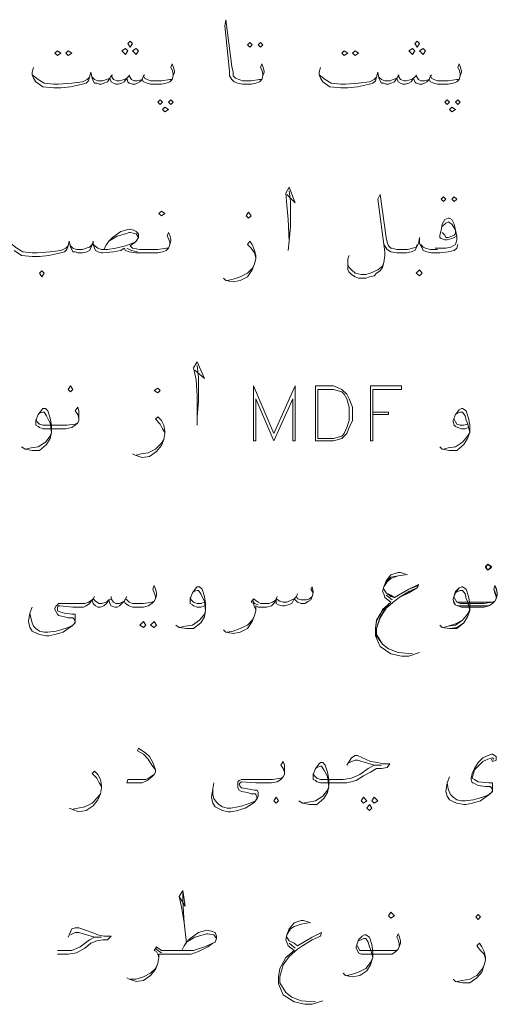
# Model space of a CAD drawing. Header units: metres. Extents: x 5.7 to 89.8, y 4 to 63.5.
# Tile 37 of 60: x 64 to 67.9, y 19.8 to 27.7. Entities that reach past the tile are written whole.
import ezdxf

# ---------------------------------------------------------------- set-up
doc = ezdxf.new("R2010")
doc.units = ezdxf.units.M
doc.header["$MEASUREMENT"] = 0
doc.layers.add('PDF7_textt', color=7, linetype='Continuous')

msp = doc.modelspace()

# ---------------------------------------------------------------- linework, layer by layer
at = {"layer": 'PDF7_textt', "lineweight": 20}
for points in [[(65.9769, 27.2242), (65.9769, 27.2435), (65.9673, 27.2723), (65.9577, 27.2916), (65.9673, 27.3205), (65.9769, 27.3012), (65.9866, 27.2627), (65.9866, 27.2531), (65.9769, 27.2242), (65.9673, 27.1953), (65.948, 27.176), (65.9191, 27.1664), (65.8806, 27.1568), (65.8228, 27.1568), (65.8132, 27.1568), (65.7747, 27.1664), (65.7458, 27.176), (65.7265, 27.1953), (65.7073, 27.2242), (65.7073, 27.2627), (65.6687, 27.6287), (65.6784, 27.6769), (65.7265, 27.3012), (65.7362, 27.2531), (65.7362, 27.2242), (65.7554, 27.2049), (65.7843, 27.1953), (65.8132, 27.1857), (65.8228, 27.1857), (65.8806, 27.1857), (65.948, 27.1953), (65.9673, 27.1953)], [(65.2546, 27.2242), (65.2546, 27.2435), (65.245, 27.2723), (65.2353, 27.2916), (65.245, 27.3205), (65.2546, 27.3012), (65.2642, 27.2627), (65.2642, 27.2531), (65.2546, 27.2242), (65.245, 27.1953), (65.2257, 27.176), (65.1968, 27.1664), (65.1583, 27.1568), (65.1005, 27.1568), (65.0716, 27.1568), (65.0427, 27.1664), (65.0138, 27.176), (65.0042, 27.1953), (64.9849, 27.176), (64.9657, 27.1664), (64.9464, 27.1568), (64.9271, 27.1568), (64.8982, 27.1664), (64.8886, 27.176), (64.879, 27.2049), (64.8597, 27.176), (64.8404, 27.1664), (64.8116, 27.1568), (64.7923, 27.1568), (64.773, 27.1664), (64.7538, 27.176), (64.7441, 27.2049), (64.7249, 27.176), (64.696, 27.1664), (64.6767, 27.1568), (64.6671, 27.1568), (64.6575, 27.1568), (64.6382, 27.1664), (64.6189, 27.1664), (64.6093, 27.1857), (64.5997, 27.2049), (64.59, 27.2531), (64.5804, 27.2146), (64.5708, 27.1857), (64.5515, 27.1664), (64.5226, 27.1568), (64.4263, 27.1375), (64.3493, 27.1279), (64.2915, 27.1279), (64.2048, 27.1375), (64.147, 27.176), (64.1277, 27.2049), (64.1181, 27.2338), (64.1181, 27.2531), (64.1277, 27.2916)], [(67.5661, 27.2242), (67.5661, 27.2435), (67.5564, 27.2723), (67.5468, 27.2916), (67.5564, 27.3205), (67.5661, 27.3012), (67.5757, 27.2627), (67.5757, 27.2531), (67.5661, 27.2242), (67.5564, 27.1953), (67.5372, 27.176), (67.5083, 27.1664), (67.4698, 27.1568), (67.412, 27.1568), (67.3831, 27.1568), (67.3542, 27.1664), (67.3253, 27.176), (67.3157, 27.1953), (67.2964, 27.176), (67.2771, 27.1664), (67.2579, 27.1568), (67.2386, 27.1568), (67.2097, 27.1664), (67.2001, 27.176), (67.1905, 27.2049), (67.1712, 27.176), (67.1519, 27.1664), (67.123, 27.1568), (67.1038, 27.1568), (67.0845, 27.1664), (67.0653, 27.176), (67.0556, 27.2049), (67.0364, 27.176), (67.0075, 27.1664), (66.9882, 27.1568), (66.9786, 27.1568), (66.9689, 27.1568), (66.9497, 27.1664), (66.9304, 27.1664), (66.9208, 27.1857), (66.9112, 27.2049), (66.9015, 27.2531), (66.8919, 27.2146), (66.8823, 27.1857), (66.863, 27.1664), (66.8341, 27.1568), (66.7378, 27.1375), (66.6607, 27.1279), (66.603, 27.1279), (66.5163, 27.1375), (66.4585, 27.176), (66.4392, 27.2049), (66.4296, 27.2338), (66.4296, 27.2531), (66.4392, 27.2916)], [(64.1181, 27.2338), (64.1663, 27.1953), (64.2144, 27.1664), (64.2915, 27.1568), (64.33, 27.1568), (64.4359, 27.1664), (64.5226, 27.176), (64.5611, 27.1953), (64.5804, 27.2146)], [(64.5997, 27.2146), (64.6189, 27.1953), (64.6478, 27.1857), (64.6671, 27.1857), (64.6863, 27.1857), (64.7152, 27.1953), (64.7441, 27.2049), (64.7538, 27.2242), (64.773, 27.1953), (64.8019, 27.1857), (64.8212, 27.1857), (64.8597, 27.1953), (64.879, 27.2049), (64.8982, 27.2242), (64.9175, 27.1953), (64.9368, 27.1857), (64.9657, 27.1857), (65.0042, 27.1953), (65.0138, 27.2242), (65.0234, 27.2049), (65.0427, 27.1953), (65.0716, 27.1857), (65.1005, 27.1857), (65.1583, 27.1857), (65.2257, 27.1953), (65.245, 27.1953)], [(64.7634, 27.2338), (64.7538, 27.2242)], [(64.8982, 27.2338), (64.8982, 27.2242)], [(65.0234, 27.2338), (65.0138, 27.2242)], [(66.4296, 27.2338), (66.4778, 27.1953), (66.5259, 27.1664), (66.603, 27.1568), (66.6415, 27.1568), (66.7474, 27.1664), (66.8341, 27.176), (66.8726, 27.1953), (66.8919, 27.2146)], [(66.9112, 27.2146), (66.9304, 27.1953), (66.9593, 27.1857), (66.9786, 27.1857), (66.9978, 27.1857), (67.0267, 27.1953), (67.0556, 27.2049), (67.0653, 27.2242), (67.0845, 27.1953), (67.1134, 27.1857), (67.1327, 27.1857), (67.1712, 27.1953), (67.1905, 27.2049), (67.2097, 27.2242), (67.229, 27.1953), (67.2482, 27.1857), (67.2771, 27.1857), (67.3157, 27.1953), (67.3253, 27.2242), (67.3349, 27.2049), (67.3542, 27.1953), (67.3831, 27.1857), (67.412, 27.1857), (67.4698, 27.1857), (67.5372, 27.1953), (67.5564, 27.1953)], [(67.0749, 27.2338), (67.0653, 27.2242)], [(67.2097, 27.2338), (67.2097, 27.2242)], [(67.3349, 27.2338), (67.3253, 27.2242)], [(66.1696, 26.2707), (66.237, 26.2033), (66.1888, 26.3285), (66.1599, 26.2803), (66.1696, 26.184), (66.1792, 26.0684), (66.1888, 25.8951), (66.1792, 25.818)], [(66.1888, 25.8951), (66.1984, 26.0107), (66.1984, 26.2129), (66.1888, 26.2996)], [(67.2194, 25.8662), (67.2097, 25.8469), (67.1808, 25.8373), (67.1423, 25.8277), (67.0941, 25.8277), (67.0556, 25.8277), (67.0171, 25.8373), (67.0075, 25.8373), (66.9882, 25.8566), (66.9786, 25.8855), (66.9689, 25.924), (66.9208, 26.2707), (66.9015, 26.2322), (66.9593, 25.8084), (66.9593, 25.7795), (66.9497, 25.7217), (66.9401, 25.6832), (66.9208, 25.6543), (66.8919, 25.635), (66.8726, 25.6158), (66.8341, 25.6062), (66.8052, 25.5965), (66.7474, 25.5965), (66.7185, 25.6062), (66.6896, 25.6254), (66.6704, 25.6447), (66.6607, 25.6639), (66.6607, 25.6928), (66.6607, 25.7025), (66.6607, 25.7506), (66.6704, 25.7795)], [(67.5372, 25.9336), (67.5179, 25.924), (67.4987, 25.9143), (67.4601, 25.9047), (67.4409, 25.9047), (67.412, 25.9143), (67.4023, 25.924), (67.4023, 25.9432), (67.412, 25.9818), (67.4216, 26.0299), (67.4409, 26.0684), (67.4698, 26.0781), (67.4794, 26.0781), (67.4987, 26.0684), (67.5179, 26.0299), (67.5276, 25.9818), (67.5372, 25.9336), (67.5372, 25.9047), (67.5276, 25.8662), (67.489, 25.8469), (67.4505, 25.8373), (67.3831, 25.8373), (67.3638, 25.8373)], [(67.4216, 26.0107), (67.4505, 26.0396), (67.4698, 26.0492), (67.4987, 26.0299), (67.5276, 25.9818), (67.5276, 25.9529), (67.5179, 25.9432), (67.4987, 25.9336), (67.4698, 25.924), (67.4505, 25.924), (67.4409, 25.9432), (67.4216, 25.9625)], [(65.2257, 25.8662), (65.2257, 25.8855), (65.2161, 25.9143), (65.2064, 25.9336), (65.2161, 25.9625), (65.2257, 25.9432), (65.2353, 25.9047), (65.2353, 25.8951), (65.2257, 25.8662), (65.2161, 25.8373), (65.1968, 25.818), (65.1679, 25.8084), (65.1294, 25.7988), (65.0716, 25.7988), (64.956, 25.7988), (64.8982, 25.8084), (64.8693, 25.818), (64.8597, 25.8373), (64.8308, 25.818), (64.773, 25.8084), (64.6863, 25.7988), (64.6767, 25.7988), (64.6478, 25.8084), (64.6286, 25.818), (64.6189, 25.8373), (64.6093, 25.8662), (64.6093, 25.8951), (64.5997, 25.8662), (64.59, 25.8373), (64.5804, 25.818), (64.5611, 25.8084), (64.5226, 25.7988), (64.4937, 25.7988), (64.4841, 25.7988), (64.4648, 25.8084), (64.4456, 25.8084), (64.4359, 25.8277), (64.4263, 25.8469), (64.4167, 25.8951), (64.407, 25.8566), (64.3974, 25.8277), (64.3782, 25.8084), (64.3493, 25.7988), (64.2529, 25.7795), (64.1759, 25.7699), (64.1181, 25.7699), (64.0314, 25.7795), (63.9736, 25.818)], [(64.696, 25.8277), (64.7152, 25.8662), (64.7345, 25.8951), (64.7634, 25.924), (64.8308, 25.9721), (64.8982, 25.9914), (64.9368, 25.9818), (64.956, 25.9721), (64.9753, 25.9529), (64.9753, 25.924), (64.956, 25.8951), (64.9464, 25.8855), (64.9079, 25.8566), (64.9271, 25.8373), (64.9849, 25.8277), (65.0716, 25.8277), (65.1294, 25.8277), (65.1968, 25.8373), (65.2161, 25.8373)], [(64.7345, 25.8951), (64.8019, 25.9336), (64.8693, 25.9529), (64.8982, 25.9625), (64.9079, 25.9625), (64.956, 25.9529), (64.9753, 25.924)], [(67.5468, 25.8662), (67.5372, 25.8373), (67.5179, 25.818), (67.4698, 25.8084), (67.4023, 25.7988), (67.3831, 25.7988), (67.3349, 25.7988), (67.2964, 25.8084), (67.2675, 25.818), (67.2579, 25.8373), (67.2386, 25.8758), (67.2386, 25.924), (67.229, 25.8758), (67.2097, 25.8373), (67.2001, 25.818), (67.1712, 25.8084), (67.1327, 25.7988), (67.0941, 25.7988), (67.0556, 25.7988), (67.0075, 25.8084), (66.9786, 25.8277), (66.9497, 25.8662)], [(63.9447, 25.8758), (63.9929, 25.8373), (64.0411, 25.8084), (64.1181, 25.7988), (64.1566, 25.7988), (64.2626, 25.8084), (64.3493, 25.818), (64.3878, 25.8373), (64.407, 25.8566)], [(64.4263, 25.8566), (64.4456, 25.8373), (64.4745, 25.8277), (64.4937, 25.8277), (64.5226, 25.8277), (64.5515, 25.8373), (64.5804, 25.8469), (64.5997, 25.8662)], [(64.6093, 25.8662), (64.6478, 25.8373), (64.6767, 25.8277), (64.7249, 25.8277), (64.7923, 25.8373), (64.8693, 25.8566), (64.9464, 25.8855)], [(65.9191, 25.7602), (65.9095, 25.7988), (65.8806, 25.8373), (65.8517, 25.8662), (65.871, 25.8951), (65.8902, 25.8662), (65.9095, 25.818), (65.9191, 25.7795), (65.9191, 25.7506), (65.9095, 25.7121), (65.8902, 25.6639), (65.8517, 25.6062), (65.7939, 25.5773), (65.7362, 25.5676), (65.6784, 25.5773), (65.6591, 25.5965)], [(67.2482, 25.8662), (67.2675, 25.8469), (67.2868, 25.8373), (67.3253, 25.8277), (67.3831, 25.8277)], [(64.9657, 25.8084), (64.9175, 25.818), (64.879, 25.8373)], [(65.688, 25.5773), (65.7362, 25.5869), (65.7939, 25.6062), (65.8517, 25.635), (65.8902, 25.6736), (65.9095, 25.7121)], [(66.9497, 25.7217), (66.9401, 25.6928), (66.9015, 25.6639), (66.8437, 25.635), (66.8052, 25.6254), (66.7667, 25.6254), (66.7185, 25.635), (66.6896, 25.6639), (66.6704, 25.6832), (66.6607, 25.7025), (66.6607, 25.7217)], [(65.428, 24.8549), (65.505, 24.7875), (65.4472, 24.9223), (65.4183, 24.8742), (65.4376, 24.7779), (65.4472, 24.6527), (65.4472, 24.4793), (65.4472, 24.4119)], [(65.4472, 24.4793), (65.4568, 24.6045), (65.4568, 24.7971), (65.4472, 24.8934)], [(64.4937, 24.4504), (64.4937, 24.4697), (64.4841, 24.4986), (64.4648, 24.5275), (64.4841, 24.5563), (64.4937, 24.5275), (64.4937, 24.4986), (64.4937, 24.4793), (64.4937, 24.4504), (64.4841, 24.4311), (64.4648, 24.4119), (64.4359, 24.3926), (64.3878, 24.383), (64.33, 24.383), (64.2048, 24.383), (64.1759, 24.3926), (64.1663, 24.4023), (64.147, 24.4119), (64.147, 24.4408), (64.147, 24.4504), (64.1663, 24.4986), (64.1952, 24.5371), (64.2048, 24.5467), (64.2241, 24.5467), (64.2433, 24.5275), (64.2626, 24.4697), (64.2722, 24.4119), (64.2722, 24.3541), (64.2626, 24.3059), (64.2337, 24.2578), (64.1759, 24.2096), (64.1181, 24.2096), (64.0603, 24.2193), (64.0314, 24.2385)], [(64.1663, 24.4986), (64.1759, 24.5082), (64.2048, 24.5178), (64.2144, 24.5178), (64.2337, 24.4889), (64.2529, 24.4504), (64.2626, 24.4311), (64.2722, 24.3541), (64.2626, 24.3252), (64.2241, 24.277), (64.1663, 24.2385), (64.1085, 24.2289), (64.0603, 24.2193)], [(66.863, 24.5178), (66.9882, 24.5178), (66.9882, 24.4986), (66.863, 24.4986)], [(67.6335, 24.3926), (67.6046, 24.383), (67.5757, 24.383), (67.5468, 24.3926), (67.5276, 24.4023), (67.5179, 24.4119), (67.5083, 24.4408), (67.5083, 24.4504), (67.5276, 24.4986), (67.5564, 24.5371), (67.5757, 24.5467), (67.5853, 24.5467), (67.6142, 24.5275), (67.6335, 24.4697), (67.6431, 24.4119), (67.6431, 24.3541), (67.6239, 24.3059), (67.595, 24.2578), (67.5372, 24.2096), (67.4794, 24.2096), (67.4216, 24.2193), (67.4023, 24.2385)], [(67.5276, 24.4986), (67.5468, 24.5082), (67.5661, 24.5178), (67.5853, 24.5178), (67.6046, 24.4889), (67.6142, 24.4504), (67.6239, 24.4311), (67.6431, 24.3541), (67.6239, 24.3252), (67.5853, 24.277), (67.5276, 24.2385), (67.4698, 24.2289), (67.4312, 24.2193)], [(64.147, 24.46), (64.1566, 24.4408), (64.1759, 24.4215), (64.2048, 24.4119), (64.33, 24.4119), (64.3974, 24.4119), (64.4648, 24.4215), (64.4841, 24.4311)], [(65.1872, 24.3541), (65.1679, 24.383), (65.1486, 24.4215), (65.1101, 24.46), (65.1294, 24.4793), (65.1583, 24.4504), (65.1775, 24.4119), (65.1872, 24.3637), (65.1872, 24.3445), (65.1775, 24.2963), (65.1583, 24.2482), (65.1198, 24.2), (65.062, 24.1615), (65.0042, 24.1518), (64.9464, 24.1711), (64.9271, 24.1807)], [(67.6239, 24.4215), (67.595, 24.4119), (67.5661, 24.4119), (67.5372, 24.4215), (67.5276, 24.4408), (67.5179, 24.46)], [(64.956, 24.1711), (64.9945, 24.1807), (65.0523, 24.1904), (65.1101, 24.2193), (65.1583, 24.2674), (65.1775, 24.2963)], [(65.1101, 23.0154), (65.1101, 23.0346), (65.1005, 23.0635), (65.0909, 23.0924), (65.1005, 23.1213), (65.1101, 23.0924), (65.1198, 23.0635), (65.1198, 23.0443), (65.1101, 23.0154), (65.1005, 22.9961), (65.0812, 22.9768), (65.0523, 22.9576), (65.0138, 22.9479), (64.956, 22.9479), (64.9271, 22.9479), (64.8982, 22.9576), (64.8693, 22.9768), (64.8597, 22.9961), (64.8404, 22.9768), (64.8212, 22.9576), (64.8019, 22.9479), (64.7827, 22.9479), (64.7538, 22.9576), (64.7441, 22.9768), (64.7345, 23.0057), (64.7152, 22.9768), (64.696, 22.9576), (64.6671, 22.9479), (64.6478, 22.9479), (64.6286, 22.9576), (64.6093, 22.9768), (64.5997, 23.0057), (64.5804, 22.9768), (64.5515, 22.9576), (64.5323, 22.9479), (64.5226, 22.9479), (64.4456, 22.9479), (64.3396, 22.9576), (64.33, 22.9576), (64.3204, 22.9479), (64.3204, 22.9383), (64.3204, 22.919), (64.3396, 22.9094), (64.3782, 22.8998), (64.4359, 22.8902), (64.4648, 22.8902), (64.4648, 22.8709), (64.4648, 22.842), (64.4648, 22.8227), (64.4359, 22.7938), (64.407, 22.7746), (64.3685, 22.7457), (64.33, 22.7361), (64.3011, 22.7264), (64.2529, 22.7168), (64.2337, 22.7168), (64.1759, 22.7264), (64.1566, 22.7361), (64.1181, 22.7553), (64.0988, 22.7842), (64.0892, 22.8324), (64.0988, 22.8998), (64.1181, 22.9479)], [(65.505, 22.9576), (65.4761, 22.9479), (65.4472, 22.9479), (65.4183, 22.9576), (65.4087, 22.9672), (65.3894, 22.9768), (65.3894, 23.0057), (65.3894, 23.0154), (65.4087, 23.0635), (65.4376, 23.102), (65.4472, 23.1117), (65.4665, 23.1117), (65.4857, 23.0924), (65.505, 23.0346), (65.5146, 22.9768), (65.5146, 22.919), (65.505, 22.8709), (65.4761, 22.8227), (65.4183, 22.7746), (65.3605, 22.7746), (65.3027, 22.7842), (65.2739, 22.8035)], [(65.4087, 23.0635), (65.4183, 23.0731), (65.4472, 23.0828), (65.4568, 23.0828), (65.4761, 23.0539), (65.4954, 23.0154), (65.505, 22.9961), (65.5146, 22.919), (65.505, 22.8902), (65.4665, 22.842), (65.4087, 22.8035), (65.3509, 22.7938), (65.3027, 22.7842)], [(66.3814, 23.0635), (66.3622, 23.0924), (66.3718, 23.1117), (66.3814, 23.0731), (66.3814, 23.0635), (66.3718, 23.0346), (66.3622, 23.0057), (66.3429, 22.9961), (66.314, 22.9768), (66.2851, 22.9768), (66.2562, 22.9865), (66.237, 23.0057), (66.2273, 23.0154), (66.2081, 22.9768), (66.1792, 22.9672), (66.1503, 22.9576), (66.131, 22.9576), (66.1021, 22.9672), (66.0829, 22.9768), (66.0829, 23.0057), (66.0636, 22.9768), (66.0443, 22.9576), (66.0058, 22.9479), (65.9673, 22.9479), (65.9384, 22.9479), (65.9191, 22.9576), (65.9191, 22.919), (65.9095, 22.8805), (65.8902, 22.8324), (65.8517, 22.7746), (65.7939, 22.7457), (65.7362, 22.7361), (65.6784, 22.7457), (65.6591, 22.7649)], [(64.0988, 22.8998), (64.1085, 22.8516), (64.1181, 22.8227), (64.1277, 22.7938), (64.147, 22.7746), (64.1759, 22.7553), (64.2144, 22.7457), (64.2433, 22.7457), (64.3107, 22.7553), (64.3493, 22.7649), (64.407, 22.7842), (64.4456, 22.8035), (64.4552, 22.8131), (64.4648, 22.8324), (64.4552, 22.8516), (64.4456, 22.8613), (64.407, 22.8613), (64.3782, 22.8709), (64.33, 22.8805), (64.3204, 22.8902), (64.3107, 22.9094), (64.3011, 22.9287), (64.3011, 22.9383), (64.3107, 22.9576), (64.3204, 22.9672), (64.33, 22.9768), (64.4841, 22.9768), (64.5226, 22.9768), (64.5419, 22.9768), (64.5708, 22.9865), (64.5997, 23.0057), (64.6093, 23.0154), (64.6286, 22.9961), (64.6575, 22.9768), (64.6767, 22.9768), (64.7152, 22.9865), (64.7345, 23.0057), (64.7538, 23.0154), (64.773, 22.9865), (64.7923, 22.9768), (64.8212, 22.9768), (64.8597, 22.9961), (64.8693, 23.0154), (64.879, 23.0057), (64.8982, 22.9865), (64.9271, 22.9768), (64.956, 22.9768), (65.0138, 22.9768), (65.0812, 22.9865), (65.1005, 22.9961)], [(64.6189, 23.0346), (64.6093, 23.0154)], [(64.7538, 23.0346), (64.7538, 23.0154)], [(64.879, 23.0346), (64.8693, 23.0154)], [(65.505, 22.9865), (65.4761, 22.9768), (65.4472, 22.9768), (65.4183, 22.9865), (65.3991, 23.0057), (65.3894, 23.025)], [(65.9191, 22.9287), (65.9095, 22.9479), (65.8999, 22.9768), (65.8806, 22.9865), (65.8999, 23.0154), (65.9384, 22.9865), (65.9577, 22.9768), (65.9673, 22.9768), (66.0251, 22.9768), (66.054, 22.9865), (66.0829, 23.0057), (66.0829, 23.0154), (66.1118, 22.9961), (66.1407, 22.9865), (66.1696, 22.9865), (66.2081, 23.0057), (66.2273, 23.0154), (66.2466, 23.0346), (66.2562, 23.0154), (66.2851, 23.0057), (66.3237, 23.0057), (66.3525, 23.0154), (66.3718, 23.0346)], [(65.9384, 22.9672), (65.9095, 22.9768), (65.8902, 23.0057)], [(66.0925, 23.0346), (66.0829, 23.0154)], [(66.2562, 23.0539), (66.2466, 23.0346)], [(65.688, 22.7457), (65.7362, 22.7553), (65.7939, 22.7746), (65.8517, 22.8035), (65.8902, 22.842), (65.9095, 22.8805)], [(65.1101, 21.6381), (65.0812, 21.6766), (65.0523, 21.7248), (65.0138, 21.7633), (64.9657, 21.7922), (64.9753, 21.8115), (65.0331, 21.7729), (65.062, 21.744), (65.0909, 21.6959), (65.1101, 21.6381), (65.1101, 21.6188), (65.1005, 21.5996), (65.0812, 21.5803), (65.0427, 21.5514), (65.0042, 21.5322), (64.9271, 21.5322), (64.879, 21.5322), (64.8886, 21.561), (64.9657, 21.561), (65.0331, 21.561), (65.0716, 21.5803), (65.1005, 21.5996)], [(66.6511, 21.6766), (66.6896, 21.7344), (66.7185, 21.7537), (66.7378, 21.7537), (66.8437, 21.7055), (66.9015, 21.6959), (66.9401, 21.6863), (66.9978, 21.6863), (66.9786, 21.6574), (66.9304, 21.6477), (66.8919, 21.6477), (66.8437, 21.6188), (66.786, 21.5899), (66.7282, 21.5514), (66.6511, 21.5322), (66.5644, 21.5322), (66.4392, 21.5322), (66.4103, 21.5418), (66.4007, 21.5514), (66.3814, 21.561), (66.3814, 21.5899), (66.3814, 21.5996), (66.4007, 21.6477), (66.4296, 21.6863), (66.4392, 21.6959), (66.4585, 21.6959), (66.4778, 21.6766), (66.497, 21.6188), (66.5066, 21.561), (66.5066, 21.5033), (66.497, 21.4551), (66.4681, 21.4069), (66.4103, 21.3588), (66.3525, 21.3588), (66.2948, 21.3684), (66.2659, 21.3877)], [(67.8358, 21.7248), (67.8261, 21.7344), (67.7876, 21.7248), (67.7491, 21.7055), (67.7105, 21.667), (67.6817, 21.6381), (67.672, 21.6092), (67.6624, 21.5707), (67.6817, 21.561), (67.7105, 21.5418), (67.7972, 21.5322), (67.8261, 21.5322), (67.8261, 21.5129), (67.8261, 21.484), (67.8261, 21.4647), (67.7972, 21.4358), (67.7683, 21.4166), (67.7298, 21.3877), (67.6913, 21.3781), (67.6624, 21.3684), (67.6142, 21.3588), (67.595, 21.3588), (67.5372, 21.3684), (67.5179, 21.3781), (67.4794, 21.3973), (67.4601, 21.4262), (67.4505, 21.4647), (67.4601, 21.5322), (67.4794, 21.5803)], [(67.8165, 21.7248), (67.8261, 21.7055), (67.855, 21.7151), (67.855, 21.744), (67.8261, 21.7633), (67.8165, 21.7633), (67.7683, 21.744), (67.7491, 21.7344), (67.7105, 21.6959), (67.6817, 21.6477), (67.6624, 21.6092), (67.6528, 21.5707), (67.6528, 21.561), (67.6624, 21.5322), (67.672, 21.5322), (67.7105, 21.5129), (67.7683, 21.5033), (67.8069, 21.5033), (67.8165, 21.4936), (67.8261, 21.4744), (67.8165, 21.4551), (67.8069, 21.4455), (67.7683, 21.4262), (67.7105, 21.4069), (67.672, 21.3973), (67.6046, 21.3877), (67.5757, 21.3877), (67.5372, 21.3973), (67.5083, 21.4166), (67.489, 21.4358), (67.4794, 21.4551), (67.4698, 21.484), (67.4601, 21.5322)], [(66.1503, 21.5996), (66.1503, 21.6188), (66.1407, 21.6477), (66.1214, 21.6766), (66.1407, 21.7055), (66.1503, 21.6766), (66.1503, 21.6477), (66.1503, 21.6285), (66.1503, 21.5996), (66.1407, 21.5803), (66.1214, 21.561), (66.0925, 21.5418), (66.0443, 21.5322), (65.9866, 21.5322), (65.9191, 21.5322), (65.8036, 21.5418), (65.7939, 21.5322), (65.7843, 21.5225), (65.7939, 21.5033), (65.8036, 21.4936), (65.8517, 21.484), (65.9095, 21.4744), (65.9288, 21.4744), (65.9384, 21.4551), (65.9384, 21.4262), (65.9288, 21.4069), (65.9095, 21.3781), (65.8806, 21.3588), (65.8325, 21.3299), (65.8036, 21.3203), (65.7747, 21.3106), (65.7169, 21.301), (65.6976, 21.301), (65.6495, 21.3106), (65.6302, 21.3203), (65.5917, 21.3395), (65.5724, 21.3684), (65.5628, 21.4166), (65.5724, 21.484), (65.5821, 21.5322)], [(66.4007, 21.6477), (66.4103, 21.6574), (66.4392, 21.667), (66.4489, 21.667), (66.4681, 21.6381), (66.4874, 21.5996), (66.497, 21.5803), (66.5066, 21.5033), (66.497, 21.4744), (66.4585, 21.4262), (66.4007, 21.3877), (66.3429, 21.3781), (66.2948, 21.3684)], [(66.3814, 21.6092), (66.3911, 21.5899), (66.4103, 21.5707), (66.4392, 21.561), (66.5644, 21.561), (66.6222, 21.561), (66.6896, 21.5707), (66.7571, 21.5996), (66.8245, 21.6477), (66.8726, 21.6766), (66.9304, 21.6766), (66.8726, 21.6766), (66.7378, 21.7151), (66.7185, 21.7151), (66.6704, 21.6959)], [(64.6767, 21.5033), (64.6575, 21.5322), (64.6382, 21.5707), (64.5997, 21.6092), (64.6189, 21.6285), (64.6478, 21.5996), (64.6671, 21.561), (64.6767, 21.5129), (64.6767, 21.4936), (64.6671, 21.4455), (64.6478, 21.3973), (64.6093, 21.3492), (64.5515, 21.3106), (64.4937, 21.301), (64.4359, 21.3203), (64.4167, 21.3299)], [(65.5724, 21.484), (65.5724, 21.4358), (65.5821, 21.4069), (65.6013, 21.3781), (65.6206, 21.3588), (65.6495, 21.3395), (65.688, 21.3299), (65.7169, 21.3299), (65.7747, 21.3395), (65.8132, 21.3492), (65.871, 21.3684), (65.9191, 21.3877), (65.9191, 21.3973), (65.9288, 21.4166), (65.9191, 21.4358), (65.9191, 21.4455), (65.8806, 21.4455), (65.8517, 21.4551), (65.8036, 21.4647), (65.7843, 21.4744), (65.7747, 21.4936), (65.7747, 21.5129), (65.7747, 21.5225), (65.7747, 21.5418), (65.7843, 21.5514), (65.8036, 21.561), (65.948, 21.561), (65.9866, 21.561), (66.054, 21.561), (66.1214, 21.5707), (66.1407, 21.5803)], [(64.4456, 21.3203), (64.4841, 21.3299), (64.5419, 21.3395), (64.5997, 21.3684), (64.6478, 21.4166), (64.6671, 21.4455)], [(65.3027, 20.6172), (65.3509, 20.5401), (65.3316, 20.6653), (65.3027, 20.6172), (65.322, 20.5209), (65.3413, 20.4053), (65.3605, 20.2416)], [(65.3413, 20.4053), (65.3316, 20.5787), (65.3316, 20.6653)], [(66.3622, 20.4053), (66.3044, 20.4246), (66.2851, 20.4246), (66.2273, 20.4053), (66.1888, 20.3571), (66.1696, 20.309), (66.1599, 20.2705), (66.1696, 20.2512), (66.1792, 20.2223), (66.2273, 20.1838), (66.1599, 20.126), (66.1407, 20.0875), (66.1118, 20.0393), (66.1021, 19.9719), (66.1021, 19.9141), (66.1407, 19.8274), (66.2273, 19.7696), (66.314, 19.7504), (66.3718, 19.7504), (66.4585, 19.7793)], [(66.1696, 20.309), (66.1984, 20.3571), (66.2273, 20.3764), (66.2851, 20.3957), (66.3429, 20.4053)], [(64.407, 20.2897), (64.4359, 20.3571), (64.4648, 20.3668), (64.4937, 20.3668), (64.5997, 20.3283), (64.6478, 20.309), (64.696, 20.2994), (64.7538, 20.2994), (64.7249, 20.2705), (64.6863, 20.2705), (64.6382, 20.2608), (64.59, 20.2416), (64.5419, 20.203), (64.4745, 20.1645), (64.407, 20.1549), (64.3204, 20.1549)], [(64.3204, 20.1838), (64.3782, 20.1838), (64.4359, 20.1838), (64.5034, 20.2127), (64.5804, 20.2705), (64.6189, 20.2897), (64.6767, 20.2897), (64.6189, 20.2897), (64.4937, 20.3283), (64.4648, 20.3283), (64.4263, 20.309)], [(65.322, 20.1838), (65.3413, 20.2223), (65.3605, 20.2512), (65.3894, 20.2801), (65.4568, 20.3283), (65.5243, 20.3475), (65.5628, 20.3379), (65.5917, 20.3283), (65.6013, 20.2994), (65.6013, 20.2801), (65.5917, 20.2512), (65.5724, 20.2416), (65.5339, 20.2127), (65.4568, 20.1742), (65.3991, 20.1549), (65.3027, 20.1549), (65.1872, 20.1549), (65.1583, 20.1549), (65.139, 20.1549), (65.139, 20.126), (65.1294, 20.0778), (65.1101, 20.0297), (65.0716, 19.9815), (65.0138, 19.943), (64.956, 19.9334), (64.8982, 19.9526), (64.879, 19.9623)], [(65.3605, 20.2512), (65.428, 20.2897), (65.4954, 20.309), (65.5243, 20.3186), (65.5339, 20.3186), (65.5821, 20.309), (65.6013, 20.2801)], [(66.4007, 19.7696), (66.2851, 19.7793), (66.2081, 19.8082), (66.1599, 19.8467), (66.1118, 19.9237), (66.1118, 19.9719), (66.1407, 20.0682), (66.1888, 20.1356), (66.2562, 20.1934), (66.2948, 20.2223), (66.3718, 20.2705), (66.4392, 20.2994), (66.4489, 20.3283), (66.3718, 20.2897), (66.2562, 20.2223), (66.2273, 20.2416), (66.1888, 20.2608), (66.1696, 20.2897)], [(67.0749, 20.2127), (67.0749, 20.2416), (67.0653, 20.2705), (67.0556, 20.2897), (67.0653, 20.3186), (67.0749, 20.2994), (67.0845, 20.2608), (67.0845, 20.2416), (67.0749, 20.2127), (67.0653, 20.1934), (67.046, 20.1742), (67.0171, 20.1549), (66.9786, 20.1549), (66.9208, 20.1549), (66.7956, 20.1549), (66.7667, 20.1549), (66.7474, 20.1645), (66.7378, 20.1838), (66.7282, 20.203), (66.7282, 20.2127), (66.7474, 20.2705), (66.7763, 20.2994), (66.7956, 20.309), (66.8052, 20.309), (66.8341, 20.2897), (66.8534, 20.2319), (66.863, 20.1742), (66.863, 20.126), (66.8437, 20.0682), (66.8148, 20.0201), (66.7571, 19.9815), (66.6993, 19.9719), (66.6415, 19.9815), (66.6222, 20.0008)], [(65.139, 20.126), (65.1294, 20.1549), (65.1198, 20.1742), (65.1005, 20.1838), (65.1198, 20.2127), (65.1583, 20.1838), (65.1775, 20.1838), (65.1872, 20.1838), (65.3509, 20.1838), (65.4183, 20.1838), (65.505, 20.2127), (65.5724, 20.2416)], [(66.237, 20.203), (66.1888, 20.2416)], [(66.7474, 20.2608), (66.7667, 20.2705), (66.786, 20.2801), (66.8052, 20.2801), (66.8245, 20.2512), (66.8341, 20.2127), (66.8437, 20.1934), (66.863, 20.126), (66.8437, 20.0875), (66.8052, 20.0393), (66.7474, 20.0104), (66.6896, 19.9912), (66.6511, 19.9815)], [(66.7378, 20.2223), (66.7474, 20.203), (66.7571, 20.1838), (66.786, 20.1838), (66.9208, 20.1838), (66.9786, 20.1838), (67.046, 20.1838), (67.0653, 20.1934)], [(67.7683, 20.1164), (67.7587, 20.1549), (67.7298, 20.1838), (67.7009, 20.2223), (67.7202, 20.2416), (67.7394, 20.2127), (67.7587, 20.1742), (67.7683, 20.126), (67.7683, 20.1067), (67.7587, 20.0682), (67.7394, 20.0104), (67.7009, 19.9623), (67.6431, 19.9237), (67.5853, 19.9237), (67.5276, 19.9334), (67.5083, 19.9526)], [(65.1583, 20.1645), (65.1294, 20.1838), (65.1101, 20.203)], [(64.9079, 19.9526), (64.956, 19.9526), (65.0138, 19.9719), (65.0716, 20.0008), (65.1101, 20.0393), (65.1294, 20.0778)], [(67.5372, 19.9334), (67.5853, 19.943), (67.6431, 19.9526), (67.7009, 19.9815), (67.7394, 20.0297), (67.7587, 20.0682)]]:
    msp.add_lwpolyline(points, dxfattribs=at)
for points in [[(64.3204, 27.4264), (64.3493, 27.4072), (64.3204, 27.3879), (64.3011, 27.4072)], [(64.407, 27.4264), (64.4359, 27.4072), (64.407, 27.3879), (64.3878, 27.4072)], [(64.8693, 27.3976), (64.8886, 27.4264), (64.8693, 27.4457), (64.8404, 27.4264)], [(64.9079, 27.4553), (64.9271, 27.4842), (64.9079, 27.5035), (64.8886, 27.4842)], [(64.956, 27.3976), (64.9753, 27.4264), (64.956, 27.4457), (64.9271, 27.4264)], [(65.871, 27.4939), (65.8902, 27.4746), (65.871, 27.4553), (65.8517, 27.4746)], [(65.9577, 27.4939), (65.9769, 27.4746), (65.9577, 27.4553), (65.9384, 27.4746)], [(66.6319, 27.4264), (66.6607, 27.4072), (66.6319, 27.3879), (66.6126, 27.4072)], [(66.7185, 27.4264), (66.7474, 27.4072), (66.7185, 27.3879), (66.6993, 27.4072)], [(67.1808, 27.3976), (67.2001, 27.4264), (67.1808, 27.4457), (67.1519, 27.4264)], [(67.2194, 27.4553), (67.2386, 27.4842), (67.2194, 27.5035), (67.2001, 27.4842)], [(67.2675, 27.3976), (67.2868, 27.4264), (67.2675, 27.4457), (67.2386, 27.4264)], [(65.1486, 27.0316), (65.1679, 27.0123), (65.1486, 26.993), (65.1294, 27.0123)], [(65.2353, 27.0316), (65.2546, 27.0123), (65.2353, 26.993), (65.2161, 27.0123)], [(67.4601, 27.0316), (67.4794, 27.0123), (67.4601, 26.993), (67.4409, 27.0123)], [(67.5468, 27.0316), (67.5661, 27.0123), (67.5468, 26.993), (67.5276, 27.0123)], [(65.1872, 26.9738), (65.2161, 26.9545), (65.1872, 26.9353), (65.1679, 26.9545)], [(67.4987, 26.9738), (67.5276, 26.9545), (67.4987, 26.9353), (67.4794, 26.9545)], [(67.4312, 26.2514), (67.4505, 26.2322), (67.4312, 26.2129), (67.412, 26.2322)], [(67.5179, 26.2514), (67.5372, 26.2322), (67.5179, 26.2129), (67.4987, 26.2322)], [(65.1583, 26.0973), (65.1872, 26.1166), (65.1583, 26.1359), (65.139, 26.1166)], [(65.8614, 26.0781), (65.8806, 26.0973), (65.8614, 26.1262), (65.8421, 26.0973)], [(64.1952, 25.6062), (64.2144, 25.635), (64.1952, 25.6543), (64.1759, 25.635)], [(67.2386, 25.6158), (67.2579, 25.635), (67.2386, 25.6639), (67.2097, 25.635)], [(64.4263, 24.6816), (64.4456, 24.7008), (64.4263, 24.7297), (64.407, 24.7008)], [(65.1294, 24.6719), (65.1486, 24.6912), (65.1294, 24.7104), (65.1005, 24.6912)], [(66.237, 24.7297), (66.0636, 24.3445), (65.8999, 24.7297), (65.8999, 24.2867), (65.9191, 24.2867), (65.9191, 24.6238), (66.0636, 24.2867), (66.2177, 24.6238), (66.2177, 24.2867), (66.237, 24.2867)], [(66.4007, 24.2867), (66.5452, 24.2867), (66.6126, 24.3059), (66.6511, 24.3445), (66.6704, 24.3926), (66.6993, 24.4504), (66.6993, 24.5563), (66.6704, 24.6238), (66.6511, 24.6623), (66.6126, 24.7008), (66.5452, 24.7297), (66.4007, 24.7297)], [(66.42, 24.3059), (66.5452, 24.3059), (66.6126, 24.3252), (66.6319, 24.3445), (66.6511, 24.3926), (66.6704, 24.4504), (66.6704, 24.5563), (66.6511, 24.6238), (66.6319, 24.6623), (66.6126, 24.6816), (66.5452, 24.7008), (66.42, 24.7008)], [(67.0941, 24.7297), (66.8437, 24.7297), (66.8437, 24.2867), (66.863, 24.2867), (66.863, 24.7008), (67.0941, 24.7008)], [(67.2386, 22.582), (67.1519, 22.5531), (67.0941, 22.5531), (67.0075, 22.5723), (66.9208, 22.6301), (66.8823, 22.7168), (66.8823, 22.7746), (66.8919, 22.8324), (66.9208, 22.8902), (66.9401, 22.919), (67.0075, 22.9865), (66.9593, 23.025), (66.9497, 23.0539), (66.9401, 23.0731), (66.9497, 23.1117), (66.9689, 23.1598), (67.0075, 23.208), (67.0653, 23.2272), (67.0845, 23.2272), (67.1423, 23.208), (67.0845, 23.2272), (67.0653, 23.2272), (67.0075, 23.208), (66.9689, 23.1598), (66.9497, 23.1117), (66.9401, 23.0731), (66.9497, 23.0539), (66.9593, 23.025), (67.0075, 22.9865), (66.9401, 22.9287), (66.9208, 22.8902), (66.8919, 22.842), (66.8823, 22.7746), (66.8823, 22.7168), (66.9208, 22.6301), (67.0075, 22.5723), (67.0941, 22.5531), (67.1519, 22.5531)], [(67.7876, 23.2465), (67.8165, 23.2754), (67.7876, 23.2947), (67.7683, 23.2754)], [(67.7876, 23.2465), (67.8165, 23.2658), (67.7876, 23.2947), (67.7683, 23.2658)], [(67.123, 23.208), (67.0653, 23.1984), (67.0075, 23.1791), (66.9786, 23.1502), (66.9497, 23.1117), (66.9786, 23.1598), (67.0075, 23.1887), (67.0653, 23.1984)], [(66.9497, 23.0924), (66.9689, 23.0635), (67.0075, 23.0346), (67.0364, 23.025), (67.1519, 23.0924), (67.229, 23.1213), (67.2194, 23.102), (67.1519, 23.0635), (67.0749, 23.025), (67.0364, 22.9961), (66.9689, 22.9383), (66.9208, 22.8613), (66.8919, 22.7746), (66.8919, 22.7168), (66.9401, 22.6494), (66.9882, 22.6108), (67.0653, 22.582), (67.1808, 22.5723), (67.0653, 22.582), (66.9882, 22.6108), (66.9401, 22.6494), (66.8919, 22.7264), (66.8919, 22.7746), (66.9208, 22.8709), (66.9689, 22.9383), (67.0364, 22.9961), (67.0749, 23.025), (67.1519, 23.0731), (67.2194, 23.102), (67.229, 23.1309), (67.1519, 23.0924), (67.0364, 23.025), (67.0075, 23.0443), (66.9689, 23.0635)], [(67.4023, 22.8035), (67.4216, 22.7842), (67.4794, 22.7746), (67.5372, 22.7746), (67.595, 22.8227), (67.6239, 22.8709), (67.6431, 22.919), (67.6431, 22.9768), (67.6335, 23.0346), (67.6142, 23.0924), (67.5853, 23.1117), (67.5757, 23.1117), (67.5564, 23.102), (67.5276, 23.0635), (67.5083, 23.0154), (67.5083, 23.0057), (67.5179, 22.9768), (67.5276, 22.9672), (67.5468, 22.9576), (67.5757, 22.9479), (67.7009, 22.9479), (67.7587, 22.9479), (67.7972, 22.9576), (67.8261, 22.9768), (67.8454, 22.9961), (67.855, 23.0154), (67.8646, 23.0443), (67.8646, 23.0635), (67.855, 23.0924), (67.8454, 23.1213), (67.8358, 23.0924), (67.8454, 23.0635), (67.855, 23.0346), (67.855, 23.0154), (67.855, 23.0443), (67.8454, 23.0731), (67.8358, 23.0924), (67.8454, 23.1213), (67.855, 23.102), (67.8646, 23.0635), (67.8646, 23.0443), (67.855, 23.0154), (67.8454, 22.9961), (67.8261, 22.9768), (67.7972, 22.9576), (67.7587, 22.9576), (67.7009, 22.9576), (67.5757, 22.9576), (67.5468, 22.9576), (67.5276, 22.9672), (67.5179, 22.9865), (67.5083, 23.0057), (67.5083, 23.0154), (67.5276, 23.0731), (67.5564, 23.102), (67.5757, 23.1117), (67.5853, 23.1117), (67.6142, 23.0924), (67.6335, 23.0346), (67.6431, 22.9768), (67.6431, 22.9287), (67.6239, 22.8709), (67.595, 22.8227), (67.5372, 22.7842), (67.4794, 22.7746), (67.4216, 22.7842)], [(67.4312, 22.7842), (67.4698, 22.7938), (67.5276, 22.8035), (67.5853, 22.842), (67.6239, 22.8902), (67.6431, 22.919), (67.6239, 22.9961), (67.6142, 23.0154), (67.6046, 23.0539), (67.5853, 23.0828), (67.5661, 23.0828), (67.5468, 23.0731), (67.5276, 23.0635), (67.5468, 23.0731), (67.5661, 23.0828), (67.5853, 23.0828), (67.6046, 23.0539), (67.6142, 23.0154), (67.6239, 22.9961), (67.6431, 22.9287), (67.6239, 22.8902), (67.5853, 22.842), (67.5276, 22.8131), (67.4698, 22.7938)], [(66.9689, 23.0443), (67.0171, 23.0057)], [(67.5179, 23.025), (67.5276, 23.0057), (67.5372, 22.9865), (67.5661, 22.9865), (67.7009, 22.9865), (67.7587, 22.9865), (67.8261, 22.9865), (67.8454, 22.9961), (67.8261, 22.9865), (67.7587, 22.9768), (67.7009, 22.9768), (67.5661, 22.9768), (67.5372, 22.9865), (67.5276, 23.0057)], [(65.0138, 22.8324), (65.0331, 22.8035), (65.0138, 22.7842), (64.9849, 22.8035)], [(65.1005, 22.8324), (65.1198, 22.8035), (65.1005, 22.7842), (65.0716, 22.8035)], [(66.0829, 21.3684), (66.1021, 21.3877), (66.0829, 21.4166), (66.0636, 21.3877)], [(66.786, 21.4166), (66.8148, 21.3877), (66.786, 21.3684), (66.7667, 21.3877)], [(66.8726, 21.4166), (66.9015, 21.3877), (66.8726, 21.3684), (66.8534, 21.3877)], [(66.8341, 21.3588), (66.8534, 21.3299), (66.8341, 21.3106), (66.8148, 21.3299)], [(67.0075, 20.4438), (67.0364, 20.4631), (67.0075, 20.492), (66.9882, 20.4631)], [(67.7105, 20.4342), (67.7298, 20.4535), (67.7105, 20.4727), (67.6913, 20.4535)]]:
    msp.add_lwpolyline(points, close=True, dxfattribs=at)

doc.saveas('drawing.dxf')
